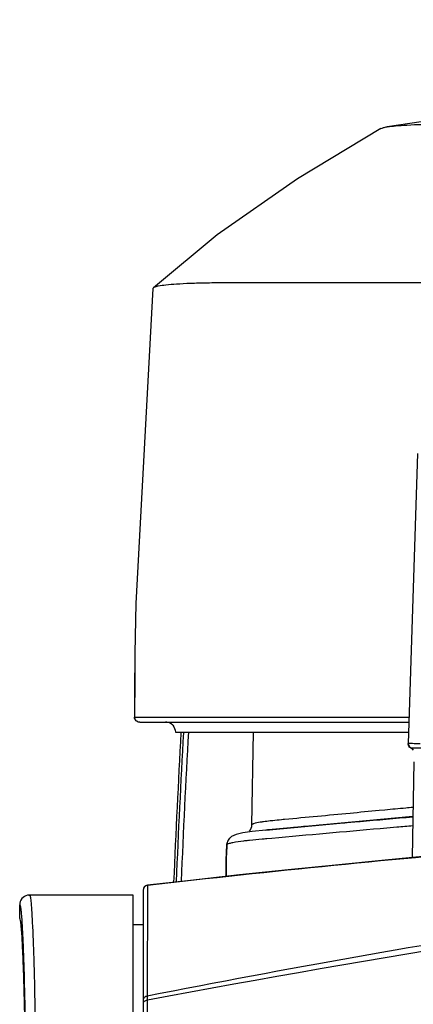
# Model space of a CAD drawing. Header units: millimetres. Extents: x 7426 to 8300, y 123 to 421.
# Tile 148 of 197: x 8161.77 to 8163.77, y 221.9 to 226.89. Entities that reach past the tile are written whole.
import ezdxf

# ---------------------------------------------------------------- set-up
doc = ezdxf.new("R2010")
doc.units = ezdxf.units.MM
for name, color, linetype in [('外形图', 7, 'Continuous'), ('尺寸标注', 7, 'Continuous'), ('运动范围', 7, 'Continuous')]:
    doc.layers.add(name, color=color, linetype=linetype)
doc.styles.add('微软雅黑', font='msyh.ttc')
doc.dimstyles.new('尺寸标注_1_20比例', dxfattribs={"dimtxt": 1.5, "dimasz": 1.25, "dimexe": 0.5, "dimexo": 0.4, "dimgap": 0.5, "dimtad": 1, "dimdec": 1, "dimlfac": 20, "dimdsep": 46, "dimtxsty": '微软雅黑', "dimcen": 0.09, "dimadec": 0, "dimazin": 0, "dimtp": 0.01, "dimtm": 0.01, "dimtfac": 1, "dimtdec": 1, "dimtofl": 0, "dimtmove": 0, "dimatfit": 3, "dimfxl": 1, "dimtolj": 1, "dimarcsym": 0})

# ---------------------------------------------------------------- blocks, each defined once
blk = doc.blocks.new('*D1270')
at = {"layer": 'Defpoints', "color": 0}
for p in [(8171.7993, 231.3206), (8226.044, 230.3839), (8100.9141, 219.9546), (8166.8965, 219.9546), (8234.12, 219.9546)]:
    blk.add_point(p, dxfattribs=at)
at = {"layer": '尺寸标注', "color": 0, "lineweight": -2}
blk.add_arc((8166.8965, 219.9546), 12.3783, 15.78836, 174.21164, dxfattribs=at)
at = {"layer": '尺寸标注', "color": 0}
for points in [[(8178.6047, 223.2761), (8179.0109, 223.369), (8179.0868, 222.1041)], [(8154.3732, 221.2135), (8154.7894, 221.1925), (8154.5182, 219.9546)]]:
    blk.add_solid(points, dxfattribs=at)
at = {"layer": '尺寸标注', "color": 0, "insert": (8165.7062, 233.56), "char_height": 1.5, "attachment_point": 5, "rotation": 5, "style": '微软雅黑'}
blk.add_mtext('\\A1;-\\A1;170%%d', dxfattribs=at)

msp = doc.modelspace()

# ---------------------------------------------------------------- linework, layer by layer
at = {"layer": '外形图', "color": 7, "linetype": 'Continuous'}
for p, q in [((8162.4464, 225.5243), (8162.4489, 225.5286)), ((8163.7872, 224.6896), (8163.7402, 223.2218)), ((8162.3552, 223.6796), (8162.357, 223.6796)), ((8162.3546, 223.3547), (8163.7444, 223.3548)), ((8162.3797, 223.3296), (8163.7436, 223.3296)), ((8162.5601, 223.2796), (8163.742, 223.2796)), ((8162.9482, 222.8106), (8162.9563, 223.2796)), ((8163.7523, 223.1994), (8163.7523, 223.1994)), ((8163.7523, 223.1994), (8163.7577, 223.1958)), ((8163.7527, 223.1991), (8163.881, 223.1989)), ((8163.7527, 223.1991), (8163.756, 223.1991)), ((8163.7577, 223.1958), (8163.7655, 223.1884)), ((8163.768, 223.1296), (8163.7595, 222.6442)), ((8163.7632, 222.8524), (8163.2356, 222.803)), ((8163.6218, 222.8847), (8163.5919, 222.8819)), ((8163.0188, 222.783), (8163.6272, 222.8397)), ((8163.2356, 222.803), (8163.0501, 222.7859)), ((8162.9492, 222.7757), (8162.9011, 222.7687)), ((8163.0188, 222.783), (8162.9492, 222.7757)), ((8163.6819, 222.7974), (8163.6312, 222.793)), ((8163.0491, 222.7415), (8163.0215, 222.7391)), ((8163.0491, 222.7415), (8163.0231, 222.739)), ((8163.0845, 222.7448), (8163.0491, 222.7415)), ((8162.4187, 222.5031), (8162.4175, 221.9425)), ((8162.4187, 222.5044), (8162.4187, 222.5031)), ((8161.8215, 222.4545), (8161.818, 222.4544)), ((8161.8184, 222.4544), (8161.8215, 222.4545)), ((8162.3465, 222.4546), (8161.8215, 222.4546)), ((8162.3465, 220.0403), (8162.3465, 222.4546)), ((8162.3965, 222.4796), (8162.3965, 217.4296)), ((8161.7715, 222.337), (8161.7715, 222.4046)), ((8162.3465, 222.3046), (8162.3965, 222.3046)), ((8162.4175, 221.9425), (8162.4181, 221.9221)), ((8162.4181, 221.9221), (8162.419, 221.2705))]:
    msp.add_line(p, q, dxfattribs=at)
for points in [[(8164.3328, 226.4331), (8163.9779, 226.3936), (8163.6337, 226.3433)], [(8163.6012, 226.3344), (8163.1794, 226.0797), (8162.7717, 225.7965), (8162.4489, 225.5286)], [(8162.4464, 225.5243), (8162.3593, 223.9299), (8162.3552, 223.6796)], [(8163.7397, 223.2219), (8163.7405, 223.214), (8163.7479, 223.2024), (8163.7523, 223.1994)], [(8162.9011, 222.7687), (8162.868, 222.7609), (8162.8448, 222.7504)], [(8164.0452, 222.671), (8163.8305, 222.651), (8163.6054, 222.6295), (8163.3717, 222.6064), (8163.1313, 222.5819), (8162.8858, 222.556), (8162.6369, 222.5288), (8162.4187, 222.5043)], [(8162.4187, 222.5044), (8162.4135, 222.5033), (8162.4046, 222.498), (8162.3986, 222.4897), (8162.3965, 222.4796)]]:
    msp.add_lwpolyline(points, dxfattribs=at)
for centre, radius, start, end in [((8162.5101, 223.2793), 0.0503, 74.4824, 89.9553), ((8162.5101, 223.2796), 0.05, 43.309, 90.0061), ((8222.52, 219.9546), 60.0235, 176.825914, 177.551077), ((8222.52, 219.9546), 60.0109, 176.825837, 177.549174), ((8222.52, 219.9546), 59.9859, 176.82234, 177.543938), ((8163.7274, 223.156), 0.05, 40.4972, 59.594), ((8174.3929, 158.261), 64.7775, 94.3579, 100.652957), ((8168.8515, 162.726), 60.3377, 94.836984, 94.966124), ((8164.0949, 211.7847), 11.0507, 95.42521, 95.58279), ((8177.2474, 65.439), 157.942, 94.945411, 95.144698), ((8162.8684, 222.7037), 0.0493, 171.1539, 178.1505), ((8162.8686, 222.704), 0.0494, 145.4244, 150.892), ((8163.1109, 221.0184), 1.7215, 96.2179, 96.8518), ((8163.1905, 220.2956), 2.4486, 95.9624, 96.2363), ((8170.1942, 153.9621), 68.9807, 94.894794, 96.472176), ((8173.7219, 164.4401), 58.603, 96.917047, 101.121972), ((8162.4215, 222.4783), 0.025, 96.4267, 179.9996), ((8161.8215, 222.4045), 0.05, 101.3171, 179.9687), ((8161.8217, 222.4031), 0.0515, 94.1087, 101.2344)]:
    msp.add_arc(centre, radius, start, end, dxfattribs=at)
for points, knots in [([(8163.6012, 226.3344), (8163.605, 226.3366), (8163.6159, 226.3401), (8163.6269, 226.3422), (8163.6337, 226.3433)], [0, 0, 0, 0, 0.394874, 1, 1, 1, 1]), ([(8163.6337, 226.3433), (8163.6475, 226.3456), (8163.6805, 226.3492), (8163.7665, 226.3548), (8163.9105, 226.3584), (8164.125, 226.3605), (8164.2865, 226.3606), (8164.376, 226.3607)], [0, 0, 0, 0, 0.056696, 0.133716, 0.347961, 0.638617, 1, 1, 1, 1]), ([(8162.4521, 225.5309), (8162.4587, 225.5346), (8162.4789, 225.5393), (8162.5167, 225.5446), (8162.5706, 225.5489), (8162.6401, 225.5523), (8162.725, 225.5544), (8162.8679, 225.556), (8163.0821, 225.5556), (8163.3799, 225.5547), (8163.7287, 225.5546), (8164.1233, 225.5547), (8164.401, 225.5548), (8164.5465, 225.5548)], [0, 0, 0, 0, 0.01085, 0.029081, 0.054865, 0.088122, 0.128683, 0.176391, 0.292583, 0.435285, 0.60261, 0.791777, 1, 1, 1, 1]), ([(8162.3556, 223.6796), (8162.3552, 223.6525), (8162.3536, 223.5848), (8162.3545, 223.4765), (8162.3533, 223.3953), (8162.3532, 223.3547)], [0, 0, 0, 0, 0.250004, 0.624999, 1, 1, 1, 1]), ([(8162.3547, 223.3547), (8162.3548, 223.3817), (8162.3558, 223.4494), (8162.3547, 223.5578), (8162.3566, 223.639), (8162.357, 223.6796)], [0, 0, 0, 0, 0.250001, 0.625003, 1, 1, 1, 1]), ([(8162.3782, 223.3296), (8162.3718, 223.3296), (8162.3585, 223.3349), (8162.3532, 223.3483), (8162.3532, 223.3547)], [0, 0, 0, 0, 0.50013, 1, 1, 1, 1]), ([(8162.3797, 223.3296), (8162.3733, 223.3296), (8162.3599, 223.3349), (8162.3547, 223.3483), (8162.3547, 223.3547)], [0, 0, 0, 0, 0.500245, 1, 1, 1, 1]), ([(8163.743, 223.2216), (8163.7426, 223.2216), (8163.7415, 223.2217), (8163.7403, 223.2216), (8163.7397, 223.2219)], [0, 0, 0, 0, 0.405609, 1, 1, 1, 1]), ([(8163.7994, 223.2202), (8163.7927, 223.2203), (8163.7739, 223.2205), (8163.7551, 223.2209), (8163.743, 223.2216)], [0, 0, 0, 0, 0.359237, 1, 1, 1, 1]), ([(8163.7634, 222.898), (8163.7512, 222.8968), (8163.704, 222.8924), (8163.6568, 222.888), (8163.6218, 222.8847)], [0, 0, 0, 0, 0.257991, 1, 1, 1, 1]), ([(8163.5919, 222.8819), (8163.5429, 222.8772), (8163.3835, 222.8621), (8163.2241, 222.847), (8163.1136, 222.8368)], [0, 0, 0, 0, 0.307372, 1, 1, 1, 1]), ([(8163.6272, 222.8397), (8163.6382, 222.8407), (8163.6834, 222.8449), (8163.7287, 222.8491), (8163.7629, 222.8522)], [0, 0, 0, 0, 0.242849, 1, 1, 1, 1]), ([(8162.9562, 222.8151), (8162.9552, 222.8147), (8162.9524, 222.8136), (8162.9496, 222.8122), (8162.9482, 222.8106)], [0, 0, 0, 0, 0.324269, 1, 1, 1, 1]), ([(8163.0058, 222.8252), (8163.0003, 222.8245), (8162.9836, 222.8219), (8162.9668, 222.819), (8162.9562, 222.8151)], [0, 0, 0, 0, 0.328578, 1, 1, 1, 1]), ([(8163.0532, 222.8309), (8163.0488, 222.8304), (8163.033, 222.8287), (8163.0172, 222.8268), (8163.0058, 222.8252)], [0, 0, 0, 0, 0.277043, 1, 1, 1, 1]), ([(8163.1136, 222.8368), (8163.1082, 222.8363), (8163.088, 222.8344), (8163.0679, 222.8324), (8163.0532, 222.8309)], [0, 0, 0, 0, 0.270663, 1, 1, 1, 1]), ([(8163.6283, 222.8371), (8163.5842, 222.8333), (8163.4014, 222.8173), (8163.2186, 222.8017), (8163.0799, 222.7887)], [0, 0, 0, 0, 0.241198, 1, 1, 1, 1]), ([(8162.8191, 222.7053), (8162.8183, 222.6791), (8162.8137, 222.6269), (8162.8162, 222.5744), (8162.8154, 222.5483)], [0, 0, 0, 0, 0.500002, 1, 1, 1, 1]), ([(8162.8189, 222.5487), (8162.8198, 222.5756), (8162.8172, 222.6297), (8162.8219, 222.6835), (8162.8228, 222.7105)], [0, 0, 0, 0, 0.499997, 1, 1, 1, 1]), ([(8162.9056, 222.7275), (8162.8872, 222.7253), (8162.8628, 222.7221), (8162.8353, 222.7157), (8162.826, 222.7125), (8162.8228, 222.7105)], [0, 0, 0, 0, 0.65622, 0.86603, 1, 1, 1, 1]), ([(8163.0215, 222.7391), (8163.0141, 222.7384), (8162.9857, 222.7358), (8162.9572, 222.7331), (8162.9361, 222.7309)], [0, 0, 0, 0, 0.259127, 1, 1, 1, 1]), ([(8161.8215, 222.4546), (8161.8224, 222.4546), (8161.8239, 222.4512), (8161.8251, 222.4459), (8161.8268, 222.4359), (8161.8277, 222.4282), (8161.8282, 222.4237)], [0, 0, 0, 0, 0.080087, 0.268817, 0.575046, 1, 1, 1, 1]), ([(8161.7715, 222.4046), (8161.772, 222.4045), (8161.7731, 222.4031), (8161.7747, 222.3982), (8161.7768, 222.3871), (8161.7789, 222.3685), (8161.7802, 222.3535), (8161.7809, 222.3448)], [0, 0, 0, 0, 0.025137, 0.075198, 0.262545, 0.570433, 1, 1, 1, 1]), ([(8161.8282, 222.4237), (8161.8298, 222.4091), (8161.8325, 222.3733), (8161.8378, 222.2772), (8161.8434, 222.1129), (8161.8494, 221.8666), (8161.8546, 221.5607), (8161.8588, 221.2047), (8161.8631, 220.6632), (8161.8643, 220.2416), (8161.8643, 219.953)], [0, 0, 0, 0, 0.017943, 0.043522, 0.116779, 0.217522, 0.342622, 0.488186, 0.649685, 1, 1, 1, 1]), ([(8161.8081, 221.1075), (8161.8072, 221.1983), (8161.8054, 221.3713), (8161.802, 221.6157), (8161.7985, 221.8005), (8161.7954, 221.9313), (8161.793, 222.0154), (8161.7906, 222.0898), (8161.788, 222.1544), (8161.7855, 222.2093), (8161.7829, 222.2543), (8161.7802, 222.2895), (8161.7779, 222.3142), (8161.7752, 222.3291), (8161.7736, 222.3353), (8161.772, 222.3371), (8161.7715, 222.337)], [0, 0, 0, 0, 0.221399, 0.4213, 0.595483, 0.671735, 0.740154, 0.800532, 0.853021, 0.897696, 0.934357, 0.962923, 0.983337, 0.995546, 0.998625, 1, 1, 1, 1]), ([(8161.7809, 222.3448), (8161.7841, 222.3034), (8161.789, 222.1991), (8161.7951, 222.0122), (8161.8006, 221.7668), (8161.8074, 221.3444), (8161.8128, 220.7339), (8161.8143, 220.2234), (8161.8143, 219.953)], [0, 0, 0, 0, 0.052045, 0.130954, 0.234523, 0.35981, 0.660807, 1, 1, 1, 1]), ([(8169.335, 221.9761), (8168.7565, 221.9443), (8167.3109, 221.8484), (8165.0031, 221.6258), (8163.2788, 221.3993), (8162.419, 221.2705)], [0, 0, 0, 0, 0.24993, 0.624934, 1, 1, 1, 1]), ([(8162.4175, 221.9425), (8162.412, 221.9417), (8162.4015, 221.9373), (8162.3965, 221.9266), (8162.3965, 221.9216)], [0, 0, 0, 0, 0.527128, 1, 1, 1, 1]), ([(8162.4181, 221.9221), (8162.4162, 221.9219), (8162.4092, 221.9207), (8162.4023, 221.9169), (8162.3993, 221.9127)], [0, 0, 0, 0, 0.274191, 1, 1, 1, 1])]:
    msp.add_open_spline(points, degree=3, knots=knots, dxfattribs=at)
for points in [[(8162.4489, 225.5286), (8162.4499, 225.5295), (8162.451, 225.5302), (8162.4521, 225.5309)], [(8162.5465, 223.3139), (8162.5549, 223.3049), (8162.5601, 223.2919), (8162.5601, 223.2796)], [(8163.7408, 223.2131), (8163.7399, 223.2159), (8163.7396, 223.2189), (8163.7397, 223.2219)], [(8163.7469, 223.2033), (8163.7441, 223.2059), (8163.7419, 223.2094), (8163.7408, 223.2131)], [(8163.7527, 223.1991), (8163.7506, 223.2003), (8163.7486, 223.2017), (8163.7469, 223.2033)], [(8162.9353, 222.7779), (8162.9432, 222.7866), (8162.948, 222.7989), (8162.9482, 222.8106)], [(8163.7635, 222.8043), (8163.7363, 222.802), (8163.7091, 222.7997), (8163.6819, 222.7974)], [(8162.8228, 222.7105), (8162.8233, 222.7257), (8162.8322, 222.7419), (8162.8448, 222.7504)], [(8162.8255, 222.7281), (8162.8226, 222.7229), (8162.8206, 222.7171), (8162.8197, 222.7112)], [(8162.3993, 221.9127), (8162.3976, 221.9104), (8162.3965, 221.9074), (8162.3965, 221.9046)]]:
    msp.add_open_spline(points, degree=3, dxfattribs=at)
at = {"layer": '运动范围'}
msp.add_arc((8166.8965, 219.9546), 60.06, 10, 350, dxfattribs=at)

# ---------------------------------------------------------------- dimensions: what is measured, and where the dimension line sits
at = {"layer": '尺寸标注'}
dim = msp.add_angular_dim_2l(base=(8171.7993, 231.3206), line1=((8100.9141, 219.9546), (8234.12, 219.9546)), line2=((8166.8965, 219.9546), (8226.044, 230.3839)), text='\\A1;-<>', dimstyle='尺寸标注_1_20比例', override={"dimtxsty": '微软雅黑'}, dxfattribs=at)
dim.commit()
dim.dimension.update_dxf_attribs({"geometry": '*D1270', "text_midpoint": (8165.7062, 233.56)})

doc.saveas('drawing.dxf')
